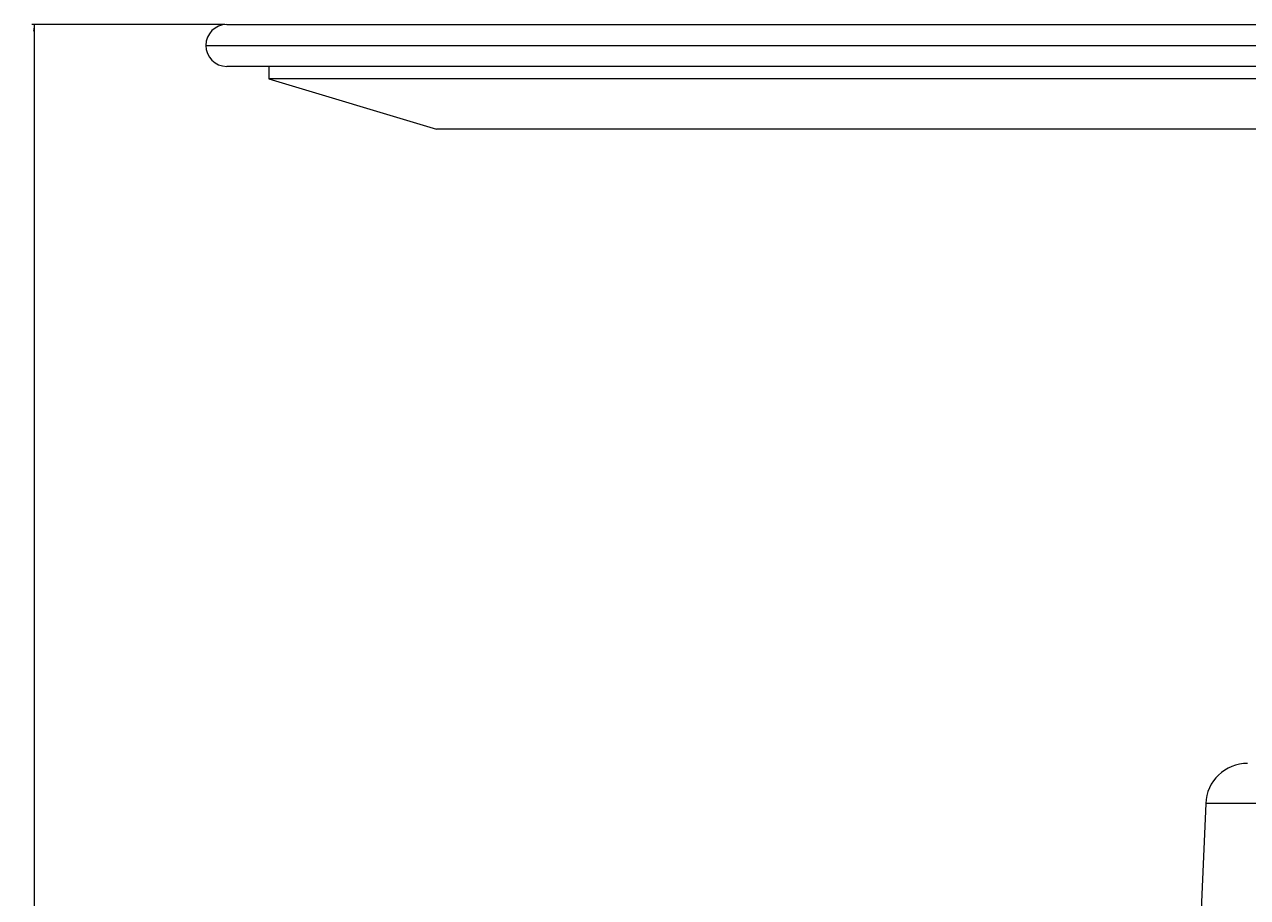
# Model space of a CAD drawing. Header units: millimetres. Extents: x 487 to 5104, y 208 to 5206.
# Tile 21 of 24: x 3917 to 4501, y 2654 to 3070. Entities that reach past the tile are written whole.
import ezdxf

# ---------------------------------------------------------------- set-up
doc = ezdxf.new("R2010")
doc.units = ezdxf.units.MM
doc.styles.add('SLDTEXTSTYLE0', font='TXT', dxfattribs={"width": 0.75})
doc.dimstyles.new('SLDDIMSTYLE0', dxfattribs={"dimtxt": 3.5, "dimasz": 3.302, "dimexe": 0, "dimexo": 0.0625, "dimgap": 0.875, "dimtad": 1, "dimlfac": 0.5, "dimrnd": 1e-09, "dimzin": 12, "dimdsep": 46, "dimtxsty": 'SLDTEXTSTYLE0', "dimsah": 1, "dimcen": 0.09, "dimadec": 0, "dimazin": 3, "dimtfac": 1, "dimtofl": 0, "dimtmove": 0, "dimatfit": 3, "dimfxl": 0, "dimfrac": 2, "dimtolj": 1, "dimtzin": 12, "dimarcsym": 0})

# ---------------------------------------------------------------- blocks, each defined once
blk = doc.blocks.new('_D_2')
at = {"color": 7, "linetype": 'Continuous', "lineweight": 0}
for p, q in [((4012.93, 3070.44), (3920.93, 3070.44)), ((3921.93, 3070.44), (3921.93, 1984.03)), ((4895.17, 1984.03), (3920.93, 1984.03))]:
    blk.add_line(p, q, dxfattribs=at)
for points in [[(3921.93, 3070.44), (3921.42, 3067.14), (3922.43, 3067.14)], [(3921.93, 1984.03), (3922.43, 1987.33), (3921.42, 1987.33)]]:
    blk.add_solid(points, dxfattribs=at)
at = {"color": 7, "linetype": 'Continuous', "lineweight": 0, "insert": (3917.41, 2138.95), "char_height": 3.5, "attachment_point": 1, "rotation": 90, "style": 'SLDTEXTSTYLE0'}
blk.add_mtext('543,20', dxfattribs=at)

msp = doc.modelspace()

# ---------------------------------------------------------------- linework, layer by layer
at = {"color": 7, "linetype": 'Continuous', "lineweight": 15}
for p, q in [((4013.925, 3070.437), (4553.925, 3070.437)), ((4553.925, 3050.437), (4013.925, 3050.437)), ((4033.925, 3050.437), (4033.925, 3044.437)), ((4033.925, 3044.437), (4113.925, 3020.437)), ((5073.925, 3044.437), (4033.925, 3044.437)), ((4993.925, 3020.437), (4113.925, 3020.437)), ((4481.09, 2698.618), (4472.756, 2507.746))]:
    msp.add_line(p, q, dxfattribs=at)
at = {"color": 8, "linetype": 'Continuous', "lineweight": 15}
for p, q in [((4003.925, 3060.437), (4553.925, 3060.437)), ((4626.76, 2698.618), (4481.09, 2698.618))]:
    msp.add_line(p, q, dxfattribs=at)
at = {"color": 7, "linetype": 'Continuous', "lineweight": 15}
for centre, radius, start, end in [((4013.925, 3060.437), 10, 90, 180), ((4013.925, 3060.437), 10, 180, 270), ((4501.071, 2697.746), 20, 90, 177.5)]:
    msp.add_arc(centre, radius, start, end, dxfattribs=at)

# ---------------------------------------------------------------- dimensions: what is measured, and where the dimension line sits
at = {"color": 7, "linetype": 'Continuous', "lineweight": 0}
dim = msp.add_linear_dim(base=(3921.925, 1984.028), p1=(4013.925, 3070.437), p2=(4896.174, 1984.028), angle=90, dimstyle='SLDDIMSTYLE0', dxfattribs=at)
dim.commit()
dim.dimension.update_dxf_attribs({"geometry": '_D_2', "text_midpoint": (3921.925, 2146.058), "dimtype": 160})

doc.saveas('drawing.dxf')
